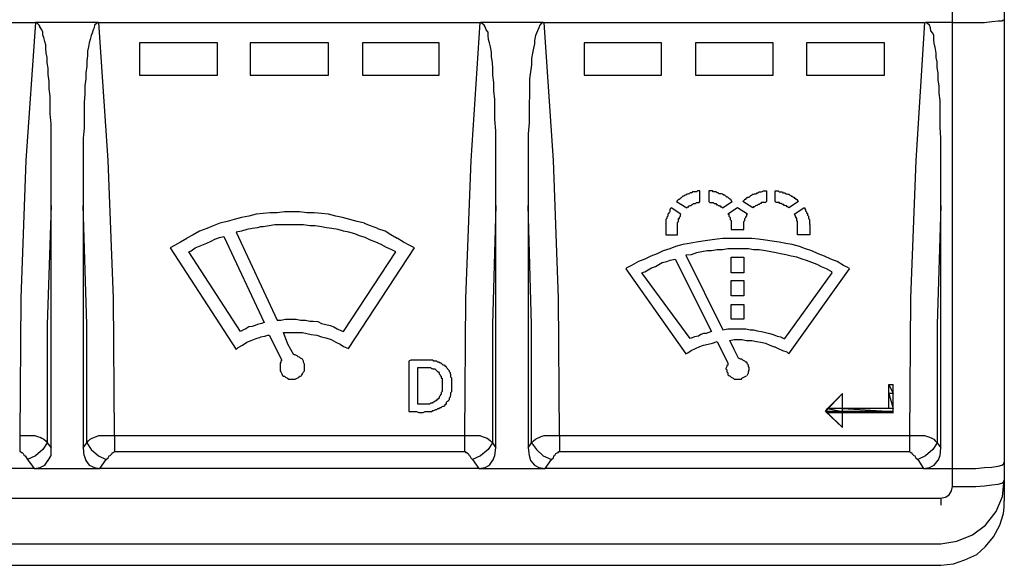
# Model space of a CAD drawing. Extents: x 0 to 283, y 0 to 196.
# Tile 9 of 35: x 72 to 99, y 79 to 94. Entities that reach past the tile are written whole.
import ezdxf

# ---------------------------------------------------------------- set-up
doc = ezdxf.new("R2010")
doc.units = 0
doc.layers.add('LAYER_1', color=7, linetype='CONTINUOUS')

msp = doc.modelspace()

# ---------------------------------------------------------------- linework, layer by layer
at = {"layer": 'LAYER_1', "color": 7}
for points in [[(99.178, 121.555), (99.178, 80.431)], [(97.734, 80.836), (97.734, 120.732)], [(61.482, 93.779), (72.131, 93.779)], [(72.131, 93.779), (71.861, 89.932)], [(73.886, 93.779), (72.131, 93.779)], [(72.185, 93.752), (72.131, 93.779)], [(72.225, 93.712), (72.185, 93.752)], [(73.831, 93.752), (73.778, 93.712)], [(73.886, 93.779), (73.832, 93.752)], [(74.156, 89.933), (73.899, 93.779)], [(73.899, 93.779), (84.548, 93.779)], [(84.534, 93.779), (84.278, 89.932)], [(86.302, 93.779), (84.548, 93.779)], [(84.602, 93.752), (84.548, 93.779)], [(84.656, 93.712), (84.602, 93.752)], [(86.248, 93.752), (86.208, 93.712)], [(86.302, 93.779), (86.248, 93.752)], [(86.302, 93.779), (96.951, 93.779)], [(86.586, 89.933), (86.329, 93.779)], [(96.951, 93.779), (96.708, 89.932)], [(97.032, 93.752), (96.978, 93.779)], [(97.734, 93.779), (96.979, 93.779)], [(97.086, 93.712), (97.032, 93.752)], [(97.734, 93.779), (98.072, 93.779)], [(98.072, 93.779), (98.382, 93.779)], [(98.382, 93.779), (98.625, 93.779)], [(98.625, 93.779), (98.827, 93.806)], [(98.827, 93.806), (99.003, 93.833)], [(99.003, 93.833), (99.111, 93.833)], [(99.111, 93.833), (99.151, 93.86)], [(72.253, 93.658), (72.226, 93.712)], [(72.306, 93.576), (72.252, 93.658)], [(72.333, 93.51), (72.307, 93.576)], [(72.333, 93.428), (72.333, 93.51)], [(73.71, 93.482), (73.683, 93.415)], [(73.737, 93.576), (73.71, 93.482)], [(73.764, 93.63), (73.737, 93.576)], [(73.778, 93.712), (73.764, 93.63)], [(84.683, 93.658), (84.656, 93.712)], [(84.71, 93.576), (84.683, 93.658)], [(84.764, 93.51), (84.71, 93.576)], [(84.764, 93.415), (84.764, 93.509)], [(86.114, 93.482), (86.087, 93.415)], [(86.141, 93.55), (86.114, 93.482)], [(86.181, 93.63), (86.141, 93.55)], [(86.208, 93.712), (86.181, 93.63)], [(97.113, 93.63), (97.086, 93.712)], [(97.127, 93.55), (97.113, 93.63)], [(97.181, 93.482), (97.127, 93.55)], [(97.208, 93.415), (97.181, 93.481)], [(72.361, 93.36), (72.333, 93.428)], [(72.387, 93.253), (72.361, 93.36)], [(72.414, 93.158), (72.388, 93.253)], [(73.629, 93.212), (73.602, 93.104)], [(73.656, 93.306), (73.629, 93.212)], [(73.683, 93.415), (73.656, 93.306)], [(77.206, 93.212), (75.033, 93.212)], [(75.033, 93.212), (75.033, 92.308)], [(77.206, 92.308), (77.206, 93.212)], [(80.31, 93.212), (78.123, 93.212)], [(78.123, 93.212), (78.123, 92.308)], [(80.31, 92.308), (80.31, 93.212)], [(83.401, 93.212), (81.255, 93.212)], [(81.255, 93.212), (81.255, 92.308)], [(83.401, 92.308), (83.401, 93.212)], [(84.777, 93.306), (84.764, 93.415)], [(84.804, 93.212), (84.778, 93.306)], [(84.832, 93.104), (84.804, 93.212)], [(86.087, 93.415), (86.059, 93.28)], [(86.059, 93.28), (86.059, 93.186)], [(89.609, 93.212), (87.45, 93.212)], [(87.45, 93.212), (87.45, 92.308)], [(89.609, 92.308), (89.609, 93.212)], [(92.727, 93.212), (90.554, 93.212)], [(90.554, 93.212), (90.554, 92.308)], [(92.727, 92.308), (92.727, 93.212)], [(95.831, 93.212), (93.658, 93.212)], [(93.658, 93.212), (93.658, 92.308)], [(95.831, 92.308), (95.831, 93.212)], [(97.208, 93.306), (97.208, 93.415)], [(97.221, 93.185), (97.208, 93.306)], [(72.414, 93.063), (72.414, 93.158)], [(72.428, 92.929), (72.414, 93.063)], [(72.455, 92.807), (72.428, 92.929)], [(73.602, 93.104), (73.575, 92.983)], [(73.575, 92.983), (73.575, 92.862)], [(84.858, 92.956), (84.832, 93.104)], [(84.858, 92.835), (84.858, 92.956)], [(86.006, 92.929), (85.979, 92.78)], [(86.032, 93.063), (86.006, 92.929)], [(86.059, 93.185), (86.033, 93.064)], [(97.248, 93.091), (97.222, 93.185)], [(97.275, 92.929), (97.248, 93.091)], [(97.275, 92.807), (97.275, 92.929)], [(72.455, 92.659), (72.455, 92.807)], [(72.482, 92.511), (72.455, 92.658)], [(73.575, 92.861), (73.562, 92.7)], [(73.562, 92.7), (73.562, 92.564)], [(84.885, 92.659), (84.858, 92.834)], [(84.899, 92.511), (84.885, 92.658)], [(85.979, 92.78), (85.979, 92.605)], [(97.302, 92.686), (97.275, 92.807)], [(97.302, 92.537), (97.302, 92.686)], [(72.482, 92.335), (72.482, 92.51)], [(73.562, 92.565), (73.535, 92.375)], [(84.899, 92.308), (84.899, 92.51)], [(85.952, 92.402), (85.925, 92.214)], [(85.979, 92.605), (85.952, 92.402)], [(97.329, 92.362), (97.303, 92.537)], [(72.509, 92.132), (72.482, 92.334)], [(72.509, 91.93), (72.509, 92.132)], [(73.535, 92.214), (73.508, 92.011)], [(73.535, 92.375), (73.535, 92.214)], [(75.033, 92.308), (77.205, 92.308)], [(78.123, 92.308), (80.31, 92.308)], [(81.255, 92.308), (83.401, 92.308)], [(84.926, 92.105), (84.899, 92.308)], [(84.926, 91.875), (84.926, 92.105)], [(85.925, 92.214), (85.925, 91.985)], [(87.45, 92.308), (89.609, 92.308)], [(90.554, 92.308), (92.727, 92.308)], [(93.658, 92.308), (95.831, 92.308)], [(97.329, 92.187), (97.329, 92.362)], [(97.356, 92.01), (97.329, 92.186)], [(72.536, 91.727), (72.509, 91.93)], [(73.508, 92.01), (73.508, 91.781)], [(84.953, 91.633), (84.926, 91.876)], [(85.925, 91.984), (85.925, 91.755)], [(97.356, 91.809), (97.356, 92.01)], [(72.536, 91.485), (72.536, 91.727)], [(73.508, 91.781), (73.481, 91.552)], [(73.481, 91.552), (73.481, 91.336)], [(84.953, 91.363), (84.953, 91.633)], [(85.925, 91.755), (85.911, 91.512)], [(97.383, 91.606), (97.356, 91.808)], [(97.383, 91.39), (97.383, 91.606)], [(72.536, 91.228), (72.536, 91.485)], [(73.481, 91.336), (73.481, 91.107)], [(84.953, 91.08), (84.953, 91.363)], [(85.911, 91.512), (85.911, 91.255)], [(97.383, 91.134), (97.383, 91.39)], [(72.563, 90.958), (72.536, 91.229)], [(73.481, 91.106), (73.481, 90.837)], [(84.98, 90.756), (84.953, 91.08)], [(85.911, 91.255), (85.911, 90.985)], [(97.383, 90.864), (97.383, 91.134)], [(72.563, 90.661), (72.563, 90.958)], [(73.481, 90.837), (73.454, 90.554)], [(84.98, 90.404), (84.98, 90.756)], [(85.911, 90.985), (85.884, 90.675)], [(97.41, 90.554), (97.384, 90.864)], [(72.563, 90.337), (72.563, 90.662)], [(73.454, 90.554), (73.454, 90.229)], [(85.884, 90.674), (85.884, 90.364)], [(97.41, 90.23), (97.41, 90.554)], [(72.563, 89.959), (72.563, 90.338)], [(73.454, 90.23), (73.454, 89.905)], [(84.98, 90.041), (84.98, 90.404)], [(85.884, 90.364), (85.884, 90.013)], [(97.41, 89.879), (97.41, 90.23)], [(71.861, 89.933), (71.713, 86.086)], [(72.563, 89.582), (72.563, 89.96)], [(73.454, 89.905), (73.454, 89.527)], [(74.304, 86.086), (74.155, 89.933)], [(84.278, 89.933), (84.129, 86.086)], [(84.98, 89.635), (84.98, 90.041)], [(85.884, 90.013), (85.884, 89.608)], [(86.734, 86.086), (86.586, 89.933)], [(96.708, 89.933), (96.56, 86.086)], [(84.98, 89.19), (84.98, 89.635)], [(97.41, 89.514), (97.41, 89.879)], [(72.563, 89.163), (72.563, 89.582)], [(73.454, 89.527), (73.454, 89.137)], [(85.884, 89.609), (85.884, 89.163)], [(97.41, 89.109), (97.41, 89.514)], [(72.563, 88.677), (72.563, 89.163)], [(73.454, 89.136), (73.454, 88.677)], [(84.98, 88.677), (84.98, 89.191)], [(85.884, 89.163), (85.884, 88.677)], [(90.608, 89.082), (90.581, 89.055)], [(90.635, 89.082), (90.608, 89.082)], [(90.662, 89.082), (90.635, 89.082)], [(90.675, 89.082), (90.662, 89.082)], [(90.675, 88.786), (90.675, 89.083)], [(90.932, 89.082), (90.932, 88.786)], [(90.959, 89.082), (90.932, 89.082)], [(90.999, 89.082), (90.959, 89.082)], [(91.026, 89.082), (91, 89.082)], [(91.053, 89.055), (91.026, 89.083)], [(92.403, 89.055), (92.457, 89.083)], [(92.457, 89.082), (92.484, 89.082)], [(92.484, 89.082), (92.511, 89.082)], [(92.511, 89.082), (92.538, 89.082)], [(92.538, 89.082), (92.538, 88.786)], [(92.781, 88.786), (92.781, 89.083)], [(92.781, 89.082), (92.808, 89.082)], [(92.808, 89.082), (92.835, 89.082)], [(92.835, 89.082), (92.862, 89.082)], [(92.862, 89.082), (92.888, 89.055)], [(97.41, 88.677), (97.41, 89.109)], [(90.055, 88.812), (90.028, 88.786)], [(90.081, 88.839), (90.055, 88.812)], [(90.108, 88.839), (90.082, 88.839)], [(90.136, 88.88), (90.108, 88.853)], [(90.108, 88.853), (90.108, 88.839)], [(90.149, 88.88), (90.136, 88.88)], [(90.176, 88.907), (90.149, 88.88)], [(90.203, 88.934), (90.176, 88.907)], [(90.176, 88.907), (90.176, 88.907)], [(90.23, 88.934), (90.203, 88.934)], [(90.257, 88.961), (90.23, 88.934)], [(90.284, 88.961), (90.257, 88.961)], [(90.311, 88.988), (90.284, 88.961)], [(90.338, 88.988), (90.311, 88.988)], [(90.365, 89.001), (90.338, 88.988)], [(90.378, 89.001), (90.365, 89.001)], [(90.406, 89.028), (90.378, 89.001)], [(90.433, 89.028), (90.406, 89.028)], [(90.459, 89.028), (90.433, 89.028)], [(90.473, 89.055), (90.459, 89.028)], [(90.527, 89.055), (90.473, 89.055)], [(90.554, 89.055), (90.527, 89.055)], [(90.581, 89.055), (90.554, 89.055)], [(91.08, 89.055), (91.053, 89.055)], [(91.107, 89.055), (91.081, 89.055)], [(91.134, 89.055), (91.107, 89.055)], [(91.161, 89.028), (91.134, 89.055)], [(91.188, 89.028), (91.162, 89.028)], [(91.215, 89.001), (91.189, 89.028)], [(91.229, 89.001), (91.216, 89.001)], [(91.283, 89.001), (91.229, 89.001)], [(91.31, 88.988), (91.283, 89.001)], [(91.323, 88.988), (91.31, 88.988)], [(91.35, 88.961), (91.324, 88.988)], [(91.377, 88.961), (91.35, 88.961)], [(91.405, 88.934), (91.377, 88.961)], [(91.431, 88.907), (91.405, 88.934)], [(91.431, 88.907), (91.431, 88.907)], [(91.458, 88.907), (91.431, 88.907)], [(91.485, 88.88), (91.458, 88.907)], [(91.512, 88.853), (91.485, 88.88)], [(91.526, 88.853), (91.512, 88.853)], [(91.553, 88.839), (91.526, 88.852)], [(91.553, 88.812), (91.553, 88.839)], [(91.58, 88.786), (91.553, 88.812)], [(91.876, 88.786), (91.904, 88.812)], [(91.904, 88.812), (91.93, 88.839)], [(91.931, 88.853), (91.957, 88.853)], [(91.931, 88.839), (91.931, 88.852)], [(91.958, 88.853), (91.984, 88.88)], [(91.985, 88.88), (92.011, 88.907)], [(92.012, 88.907), (92.038, 88.907)], [(92.038, 88.907), (92.052, 88.907)], [(92.052, 88.907), (92.079, 88.934)], [(92.079, 88.934), (92.106, 88.961)], [(92.106, 88.961), (92.133, 88.961)], [(92.133, 88.961), (92.16, 88.988)], [(92.16, 88.988), (92.173, 88.988)], [(92.174, 88.988), (92.2, 89.001)], [(92.201, 89.001), (92.227, 89.001)], [(92.227, 89.001), (92.254, 89.001)], [(92.255, 89.001), (92.281, 89.028)], [(92.281, 89.028), (92.308, 89.028)], [(92.308, 89.028), (92.336, 89.055)], [(92.336, 89.055), (92.362, 89.055)], [(92.363, 89.055), (92.376, 89.055)], [(92.376, 89.055), (92.403, 89.055)], [(92.889, 89.055), (92.929, 89.055)], [(92.929, 89.055), (92.956, 89.055)], [(92.956, 89.055), (92.983, 89.055)], [(92.983, 89.055), (92.996, 89.028)], [(92.997, 89.028), (93.023, 89.028)], [(93.024, 89.028), (93.05, 89.028)], [(93.051, 89.028), (93.077, 89.001)], [(93.078, 89.001), (93.105, 89.001)], [(93.105, 89.001), (93.132, 88.988)], [(93.132, 88.988), (93.158, 88.988)], [(93.159, 88.988), (93.186, 88.961)], [(93.186, 88.961), (93.212, 88.961)], [(93.213, 88.961), (93.226, 88.934)], [(93.226, 88.934), (93.253, 88.934)], [(93.253, 88.934), (93.28, 88.907)], [(93.28, 88.907), (93.307, 88.907)], [(93.307, 88.907), (93.307, 88.88)], [(93.307, 88.88), (93.334, 88.88)], [(93.334, 88.88), (93.361, 88.853)], [(93.361, 88.853), (93.388, 88.839)], [(93.388, 88.839), (93.401, 88.812)], [(93.388, 88.839), (93.388, 88.839)], [(93.402, 88.812), (93.428, 88.786)], [(72.563, 88.677), (72.455, 85.357)], [(72.563, 81.915), (72.563, 88.677)], [(73.562, 85.357), (73.454, 88.677)], [(73.454, 88.677), (73.454, 81.915)], [(84.98, 88.677), (84.885, 85.357)], [(84.98, 81.915), (84.98, 88.677)], [(85.979, 85.357), (85.884, 88.677)], [(85.884, 88.677), (85.884, 81.915)], [(89.852, 88.583), (89.839, 88.556)], [(89.839, 88.556), (89.839, 88.529)], [(89.839, 88.529), (89.839, 88.502)], [(89.879, 88.61), (89.852, 88.583)], [(89.879, 88.61), (89.879, 88.61)], [(90.149, 88.434), (89.879, 88.609)], [(90.027, 88.786), (90.311, 88.61)], [(90.311, 88.61), (90.338, 88.637)], [(90.338, 88.637), (90.365, 88.637)], [(90.365, 88.664), (90.378, 88.664)], [(90.365, 88.637), (90.365, 88.664)], [(90.378, 88.664), (90.406, 88.677)], [(90.406, 88.677), (90.432, 88.677)], [(90.433, 88.677), (90.459, 88.704)], [(90.459, 88.704), (90.473, 88.704)], [(90.459, 88.704), (90.459, 88.704)], [(90.473, 88.704), (90.5, 88.731)], [(90.5, 88.731), (90.527, 88.731)], [(90.527, 88.731), (90.554, 88.731)], [(90.554, 88.731), (90.581, 88.758)], [(90.581, 88.758), (90.608, 88.758)], [(90.608, 88.758), (90.635, 88.758)], [(90.608, 88.758), (90.608, 88.758)], [(90.635, 88.758), (90.661, 88.758)], [(90.662, 88.758), (90.675, 88.786)], [(90.932, 88.786), (90.958, 88.758)], [(90.959, 88.758), (90.986, 88.758)], [(90.986, 88.758), (90.999, 88.758)], [(90.999, 88.758), (91.026, 88.758)], [(91.026, 88.758), (91.053, 88.758)], [(91.053, 88.758), (91.08, 88.731)], [(91.08, 88.731), (91.107, 88.731)], [(91.107, 88.731), (91.134, 88.731)], [(91.134, 88.731), (91.134, 88.704)], [(91.134, 88.704), (91.161, 88.704)], [(91.161, 88.704), (91.188, 88.677)], [(91.188, 88.677), (91.215, 88.677)], [(91.215, 88.677), (91.229, 88.664)], [(91.229, 88.664), (91.256, 88.664)], [(91.256, 88.664), (91.256, 88.637)], [(91.256, 88.637), (91.282, 88.637)], [(91.256, 88.637), (91.256, 88.637)], [(91.283, 88.637), (91.309, 88.61)], [(91.31, 88.61), (91.579, 88.785)], [(91.728, 88.61), (91.458, 88.434)], [(92.012, 88.434), (91.728, 88.609)], [(92.16, 88.61), (91.876, 88.785)], [(92.174, 88.637), (92.16, 88.61)], [(92.201, 88.637), (92.174, 88.637)], [(92.227, 88.664), (92.201, 88.637)], [(92.201, 88.637), (92.201, 88.637)], [(92.255, 88.677), (92.227, 88.664)], [(92.227, 88.664), (92.227, 88.664)], [(92.281, 88.677), (92.255, 88.677)], [(92.308, 88.704), (92.282, 88.677)], [(92.336, 88.704), (92.308, 88.704)], [(92.363, 88.731), (92.336, 88.704)], [(92.363, 88.731), (92.363, 88.731)], [(92.376, 88.731), (92.363, 88.731)], [(92.403, 88.758), (92.376, 88.731)], [(92.43, 88.758), (92.403, 88.758)], [(92.457, 88.758), (92.43, 88.758)], [(92.484, 88.758), (92.457, 88.758)], [(92.511, 88.758), (92.484, 88.758)], [(92.538, 88.786), (92.511, 88.758)], [(92.808, 88.758), (92.781, 88.786)], [(92.835, 88.758), (92.808, 88.758)], [(92.862, 88.758), (92.835, 88.758)], [(92.889, 88.758), (92.862, 88.758)], [(92.902, 88.758), (92.889, 88.758)], [(92.902, 88.731), (92.902, 88.758)], [(92.929, 88.731), (92.903, 88.731)], [(92.956, 88.731), (92.93, 88.731)], [(92.983, 88.704), (92.957, 88.731)], [(92.997, 88.704), (92.983, 88.704)], [(93.024, 88.704), (92.997, 88.704)], [(93.024, 88.677), (93.024, 88.704)], [(93.051, 88.677), (93.024, 88.677)], [(93.078, 88.664), (93.051, 88.677)], [(93.105, 88.664), (93.078, 88.664)], [(93.105, 88.637), (93.105, 88.664)], [(93.132, 88.637), (93.105, 88.637)], [(93.159, 88.61), (93.132, 88.637)], [(93.429, 88.786), (93.158, 88.61)], [(93.307, 88.434), (93.577, 88.609)], [(93.577, 88.61), (93.604, 88.61)], [(93.604, 88.61), (93.604, 88.583)], [(93.604, 88.583), (93.631, 88.556)], [(93.631, 88.556), (93.631, 88.529)], [(93.631, 88.529), (93.658, 88.502)], [(97.41, 88.677), (97.302, 85.357)], [(97.41, 81.915), (97.41, 88.677)], [(77.678, 88.286), (77.476, 88.232)], [(77.88, 88.339), (77.678, 88.286)], [(78.083, 88.38), (77.881, 88.34)], [(78.285, 88.434), (78.083, 88.38)], [(78.488, 88.448), (78.285, 88.435)], [(78.677, 88.475), (78.488, 88.448)], [(78.879, 88.475), (78.677, 88.475)], [(79.082, 88.502), (78.879, 88.475)], [(79.284, 88.502), (79.082, 88.502)], [(79.5, 88.502), (79.284, 88.502)], [(79.703, 88.475), (79.5, 88.502)], [(79.905, 88.475), (79.703, 88.475)], [(80.108, 88.448), (79.905, 88.475)], [(80.31, 88.434), (80.108, 88.448)], [(80.512, 88.38), (80.31, 88.434)], [(80.701, 88.339), (80.512, 88.38)], [(80.904, 88.286), (80.702, 88.339)], [(81.106, 88.232), (80.904, 88.286)], [(89.758, 88.313), (89.731, 88.286)], [(89.731, 88.286), (89.731, 88.259)], [(89.731, 88.259), (89.731, 88.232)], [(89.784, 88.38), (89.758, 88.353)], [(89.758, 88.353), (89.758, 88.34)], [(89.758, 88.339), (89.758, 88.313)], [(89.812, 88.448), (89.784, 88.435)], [(89.784, 88.434), (89.784, 88.407)], [(89.784, 88.407), (89.784, 88.38)], [(89.839, 88.502), (89.812, 88.475)], [(89.812, 88.475), (89.812, 88.448)], [(90.081, 88.313), (90.108, 88.313)], [(90.081, 88.286), (90.081, 88.313)], [(90.081, 88.259), (90.081, 88.286)], [(90.081, 88.232), (90.081, 88.259)], [(90.108, 88.353), (90.136, 88.38)], [(90.108, 88.339), (90.108, 88.353)], [(90.108, 88.313), (90.108, 88.339)], [(90.136, 88.407), (90.149, 88.434)], [(90.136, 88.38), (90.136, 88.407)], [(90.136, 88.38), (90.136, 88.38)], [(90.149, 88.434), (90.149, 88.434)], [(91.458, 88.434), (91.485, 88.434)], [(91.485, 88.434), (91.485, 88.407)], [(91.485, 88.407), (91.485, 88.38)], [(91.485, 88.38), (91.512, 88.353)], [(91.512, 88.353), (91.525, 88.34)], [(91.512, 88.353), (91.512, 88.353)], [(91.526, 88.339), (91.526, 88.313)], [(91.526, 88.313), (91.526, 88.286)], [(91.526, 88.286), (91.552, 88.259)], [(91.526, 88.286), (91.526, 88.286)], [(91.553, 88.259), (91.553, 88.232)], [(91.904, 88.232), (91.93, 88.259)], [(91.931, 88.313), (91.957, 88.339)], [(91.931, 88.286), (91.931, 88.313)], [(91.931, 88.286), (91.931, 88.286)], [(91.931, 88.259), (91.931, 88.286)], [(91.958, 88.353), (91.984, 88.38)], [(91.958, 88.353), (91.958, 88.353)], [(91.958, 88.339), (91.958, 88.353)], [(91.985, 88.434), (92.011, 88.434)], [(91.985, 88.407), (91.985, 88.434)], [(91.985, 88.38), (91.985, 88.407)], [(93.307, 88.434), (93.307, 88.434)], [(93.334, 88.407), (93.308, 88.434)], [(93.334, 88.38), (93.334, 88.407)], [(93.361, 88.38), (93.335, 88.38)], [(93.361, 88.353), (93.361, 88.38)], [(93.361, 88.339), (93.361, 88.353)], [(93.388, 88.313), (93.362, 88.339)], [(93.388, 88.313), (93.388, 88.313)], [(93.388, 88.286), (93.388, 88.313)], [(93.388, 88.259), (93.388, 88.286)], [(93.402, 88.232), (93.388, 88.259)], [(93.658, 88.502), (93.658, 88.475)], [(93.658, 88.475), (93.685, 88.448)], [(93.685, 88.448), (93.685, 88.435)], [(93.685, 88.434), (93.685, 88.407)], [(93.685, 88.407), (93.712, 88.38)], [(93.712, 88.38), (93.712, 88.353)], [(93.712, 88.353), (93.712, 88.34)], [(93.712, 88.339), (93.712, 88.313)], [(93.712, 88.313), (93.739, 88.286)], [(93.739, 88.286), (93.739, 88.259)], [(93.739, 88.259), (93.739, 88.232)], [(76.909, 88.03), (76.706, 87.962)], [(77.084, 88.111), (76.909, 88.03)], [(77.273, 88.178), (77.084, 88.111)], [(77.475, 88.232), (77.273, 88.178)], [(78.029, 88.002), (77.88, 87.962)], [(78.178, 88.03), (78.029, 88.002)], [(78.326, 88.056), (78.178, 88.03)], [(78.407, 88.083), (78.326, 88.056)], [(78.488, 88.083), (78.407, 88.083)], [(78.65, 88.111), (78.488, 88.083)], [(78.812, 88.137), (78.65, 88.111)], [(78.96, 88.137), (78.812, 88.137)], [(79.136, 88.137), (78.96, 88.137)], [(79.284, 88.137), (79.136, 88.137)], [(79.46, 88.137), (79.284, 88.137)], [(79.608, 88.137), (79.46, 88.137)], [(79.784, 88.111), (79.608, 88.137)], [(79.932, 88.111), (79.784, 88.111)], [(80.108, 88.083), (79.933, 88.111)], [(80.256, 88.056), (80.108, 88.083)], [(80.404, 88.03), (80.256, 88.056)], [(80.58, 88.002), (80.405, 88.03)], [(80.728, 87.962), (80.58, 88.002)], [(81.309, 88.178), (81.106, 88.232)], [(81.484, 88.111), (81.309, 88.177)], [(81.687, 88.03), (81.484, 88.111)], [(81.889, 87.962), (81.687, 88.029)], [(89.731, 88.232), (89.731, 88.205)], [(89.731, 88.205), (89.731, 88.178)], [(89.731, 88.178), (89.731, 88.151)], [(89.731, 88.151), (89.731, 88.138)], [(89.731, 88.137), (89.731, 88.111)], [(89.731, 88.111), (89.731, 88.083)], [(89.731, 88.083), (89.731, 87.854)], [(90.055, 88.205), (90.081, 88.232)], [(90.055, 88.205), (90.055, 88.205)], [(90.055, 88.178), (90.055, 88.205)], [(90.055, 88.151), (90.055, 88.178)], [(90.055, 88.137), (90.055, 88.151)], [(90.055, 88.111), (90.055, 88.137)], [(90.055, 88.083), (90.055, 88.111)], [(90.055, 87.854), (90.055, 88.083)], [(91.553, 88.232), (91.553, 88.205)], [(91.553, 88.205), (91.553, 88.178)], [(91.553, 88.178), (91.553, 88.151)], [(91.553, 88.178), (91.553, 88.178)], [(91.553, 88.151), (91.553, 88.138)], [(91.553, 88.137), (91.553, 88.111)], [(91.553, 88.111), (91.553, 88.083)], [(91.553, 88.083), (91.553, 88.002)], [(91.553, 88.002), (91.904, 88.002)], [(91.904, 88.205), (91.904, 88.232)], [(91.904, 88.178), (91.904, 88.205)], [(91.904, 88.178), (91.904, 88.178)], [(91.904, 88.151), (91.904, 88.178)], [(91.904, 88.137), (91.904, 88.151)], [(91.904, 88.111), (91.904, 88.137)], [(91.904, 88.083), (91.904, 88.111)], [(91.904, 88.002), (91.904, 88.083)], [(93.402, 88.205), (93.402, 88.232)], [(93.402, 88.205), (93.402, 88.205)], [(93.402, 88.178), (93.402, 88.205)], [(93.402, 88.151), (93.402, 88.178)], [(93.402, 88.137), (93.402, 88.151)], [(93.402, 88.111), (93.402, 88.137)], [(93.402, 88.083), (93.402, 88.111)], [(93.402, 87.854), (93.402, 88.083)], [(93.739, 88.232), (93.739, 88.205)], [(93.739, 88.205), (93.739, 88.178)], [(93.739, 88.178), (93.739, 88.151)], [(93.739, 88.151), (93.753, 88.138)], [(93.752, 88.137), (93.752, 88.111)], [(93.752, 88.111), (93.752, 88.083)], [(93.752, 88.083), (93.752, 87.854)], [(76.355, 87.759), (76.18, 87.652)], [(76.531, 87.854), (76.356, 87.76)], [(76.706, 87.962), (76.531, 87.854)], [(77.03, 87.678), (77.138, 87.732)], [(77.138, 87.732), (77.26, 87.787)], [(77.26, 87.787), (77.381, 87.813)], [(77.381, 87.813), (78.515, 85.412)], [(77.88, 87.962), (77.732, 87.935)], [(77.732, 87.935), (78.879, 85.478)], [(77.732, 87.935), (77.732, 87.935)], [(80.877, 87.935), (80.728, 87.962)], [(81.039, 87.882), (80.877, 87.935)], [(81.174, 87.827), (81.039, 87.882)], [(81.335, 87.787), (81.174, 87.827)], [(81.484, 87.705), (81.336, 87.787)], [(81.633, 87.652), (81.484, 87.706)], [(82.051, 87.854), (81.889, 87.962)], [(82.227, 87.759), (82.051, 87.854)], [(82.402, 87.652), (82.227, 87.76)], [(89.731, 87.854), (90.055, 87.854)], [(90.959, 87.705), (90.756, 87.678)], [(91.161, 87.732), (90.959, 87.705)], [(91.323, 87.759), (91.162, 87.732)], [(91.526, 87.759), (91.323, 87.759)], [(91.728, 87.759), (91.526, 87.759)], [(91.931, 87.759), (91.728, 87.759)], [(92.133, 87.759), (91.931, 87.759)], [(92.308, 87.732), (92.133, 87.759)], [(92.511, 87.705), (92.309, 87.732)], [(92.7, 87.678), (92.511, 87.706)], [(93.752, 87.854), (93.402, 87.854)], [(76.005, 87.557), (75.883, 87.49)], [(75.883, 87.49), (77.732, 84.655)], [(76.18, 87.652), (76.005, 87.558)], [(76.477, 87.408), (76.585, 87.49)], [(76.585, 87.49), (76.68, 87.53)], [(76.679, 87.53), (76.814, 87.584)], [(76.814, 87.584), (76.909, 87.625)], [(76.909, 87.625), (77.03, 87.678)], [(80.863, 84.682), (82.712, 87.49)], [(81.781, 87.584), (81.633, 87.651)], [(81.93, 87.503), (81.781, 87.584)], [(82.078, 87.436), (81.929, 87.503)], [(82.186, 87.381), (82.078, 87.436)], [(82.577, 87.557), (82.402, 87.651)], [(82.712, 87.49), (82.577, 87.557)], [(89.839, 87.463), (89.649, 87.408)], [(90.001, 87.53), (89.839, 87.463)], [(90.203, 87.584), (90.001, 87.53)], [(90.378, 87.611), (90.203, 87.584)], [(90.581, 87.652), (90.379, 87.612)], [(90.756, 87.678), (90.581, 87.652)], [(91.161, 87.436), (90.999, 87.408)], [(91.31, 87.436), (91.161, 87.436)], [(91.458, 87.463), (91.31, 87.436)], [(91.633, 87.463), (91.458, 87.463)], [(91.728, 87.463), (91.633, 87.463)], [(91.876, 87.463), (91.728, 87.463)], [(92.038, 87.463), (91.877, 87.463)], [(92.174, 87.436), (92.038, 87.463)], [(92.336, 87.436), (92.174, 87.436)], [(92.511, 87.408), (92.336, 87.436)], [(92.889, 87.652), (92.7, 87.678)], [(93.078, 87.611), (92.889, 87.651)], [(93.253, 87.584), (93.078, 87.611)], [(93.456, 87.53), (93.253, 87.584)], [(93.631, 87.463), (93.456, 87.53)], [(93.807, 87.408), (93.631, 87.463)], [(76.41, 87.381), (76.477, 87.408)], [(77.853, 85.155), (76.41, 87.382)], [(80.728, 85.155), (82.186, 87.382)], [(89.137, 87.179), (88.962, 87.112)], [(89.312, 87.26), (89.137, 87.179)], [(89.488, 87.328), (89.312, 87.26)], [(89.65, 87.408), (89.488, 87.328)], [(89.852, 87.152), (89.987, 87.179)], [(89.987, 87.179), (90.999, 85.155)], [(90.433, 87.301), (90.284, 87.288)], [(90.284, 87.287), (91.323, 85.209)], [(90.284, 87.287), (90.284, 87.287)], [(90.581, 87.355), (90.432, 87.301)], [(90.729, 87.381), (90.581, 87.355)], [(90.877, 87.408), (90.73, 87.381)], [(90.932, 87.408), (90.878, 87.408)], [(90.999, 87.408), (90.932, 87.408)], [(91.553, 86.801), (91.553, 87.234)], [(91.553, 87.233), (91.904, 87.233)], [(91.904, 87.233), (91.904, 87.004)], [(92.659, 87.381), (92.511, 87.408)], [(92.808, 87.355), (92.659, 87.381)], [(92.929, 87.328), (92.808, 87.355)], [(93.078, 87.301), (92.929, 87.328)], [(93.226, 87.26), (93.078, 87.301)], [(93.388, 87.233), (93.226, 87.26)], [(93.537, 87.179), (93.388, 87.233)], [(93.658, 87.139), (93.537, 87.179)], [(93.982, 87.328), (93.807, 87.408)], [(94.157, 87.26), (93.982, 87.327)], [(94.333, 87.179), (94.158, 87.26)], [(94.508, 87.112), (94.333, 87.179)], [(88.638, 86.936), (88.61, 86.909)], [(88.61, 86.909), (90.284, 84.534)], [(88.772, 87.003), (88.638, 86.936)], [(88.961, 87.112), (88.772, 87.003)], [(89.137, 86.828), (89.231, 86.883)], [(89.231, 86.883), (89.326, 86.936)], [(89.326, 86.936), (89.434, 86.976)], [(89.434, 86.977), (89.528, 87.031)], [(89.528, 87.031), (89.623, 87.085)], [(89.623, 87.085), (89.758, 87.112)], [(89.758, 87.112), (89.852, 87.152)], [(91.904, 87.003), (91.904, 86.801)], [(93.159, 84.534), (94.859, 86.909)], [(93.807, 87.085), (93.658, 87.139)], [(93.955, 87.031), (93.807, 87.085)], [(94.076, 86.963), (93.955, 87.03)], [(94.211, 86.909), (94.076, 86.963)], [(94.36, 86.828), (94.212, 86.909)], [(94.684, 87.003), (94.508, 87.112)], [(94.832, 86.936), (94.684, 87.003)], [(94.859, 86.909), (94.833, 86.936)], [(89.056, 86.801), (89.136, 86.828)], [(90.406, 84.965), (89.056, 86.801)], [(91.904, 86.801), (91.553, 86.801)], [(93.051, 84.965), (94.373, 86.801)], [(94.373, 86.801), (94.36, 86.828)], [(91.553, 86.586), (91.904, 86.586)], [(91.553, 86.153), (91.553, 86.586)], [(91.904, 86.586), (91.904, 86.356)], [(91.904, 86.356), (91.904, 86.153)], [(71.713, 86.086), (71.685, 82.254)], [(74.331, 82.254), (74.304, 86.086)], [(84.129, 86.086), (84.103, 82.254)], [(86.761, 82.254), (86.734, 86.086)], [(91.904, 86.153), (91.553, 86.153)], [(96.56, 86.086), (96.533, 82.254)], [(91.553, 85.91), (91.904, 85.91)], [(91.553, 85.506), (91.553, 85.91)], [(91.904, 85.91), (91.904, 85.708)], [(78.974, 85.478), (79.109, 85.506)], [(79.109, 85.506), (79.176, 85.506)], [(79.177, 85.506), (79.284, 85.506)], [(79.284, 85.506), (79.405, 85.506)], [(79.406, 85.506), (79.527, 85.478)], [(91.904, 85.506), (91.553, 85.506)], [(91.904, 85.708), (91.904, 85.506)], [(72.455, 85.357), (72.455, 82.05)], [(73.562, 82.05), (73.562, 85.357)], [(78.002, 85.235), (77.935, 85.209)], [(78.083, 85.29), (78.002, 85.235)], [(78.178, 85.303), (78.083, 85.29)], [(78.259, 85.33), (78.178, 85.303)], [(78.326, 85.357), (78.259, 85.33)], [(78.434, 85.384), (78.326, 85.357)], [(78.515, 85.411), (78.434, 85.384)], [(78.879, 85.478), (78.974, 85.478)], [(79.527, 85.478), (79.662, 85.478)], [(79.662, 85.478), (79.783, 85.451)], [(79.784, 85.451), (79.878, 85.451)], [(79.878, 85.451), (80.013, 85.438)], [(80.013, 85.438), (80.108, 85.384)], [(80.108, 85.384), (80.229, 85.357)], [(80.229, 85.357), (80.35, 85.33)], [(80.351, 85.33), (80.458, 85.29)], [(80.459, 85.29), (80.553, 85.235)], [(80.553, 85.235), (80.674, 85.182)], [(84.885, 85.357), (84.885, 82.05)], [(85.979, 82.05), (85.979, 85.357)], [(91.323, 85.209), (91.458, 85.235)], [(91.458, 85.235), (91.512, 85.235)], [(91.512, 85.235), (91.607, 85.235)], [(91.607, 85.235), (91.728, 85.235)], [(91.728, 85.235), (91.836, 85.235)], [(91.836, 85.235), (91.957, 85.235)], [(91.958, 85.235), (92.079, 85.209)], [(97.302, 85.357), (97.302, 82.05)], [(77.934, 85.209), (77.854, 85.155)], [(78.15, 84.911), (78.286, 84.965)], [(78.285, 84.965), (78.407, 85.005)], [(78.407, 85.006), (78.528, 85.033)], [(78.528, 85.033), (78.61, 85.06)], [(78.61, 85.06), (78.649, 85.06)], [(78.65, 85.06), (79.001, 84.359)], [(79.055, 85.128), (79.177, 85.128)], [(79.055, 85.128), (79.055, 85.128)], [(79.177, 84.804), (79.055, 85.128)], [(79.177, 85.128), (79.284, 85.128)], [(79.284, 85.128), (79.433, 85.128)], [(79.433, 85.128), (79.581, 85.128)], [(79.581, 85.128), (79.703, 85.1)], [(79.703, 85.1), (79.824, 85.074)], [(79.824, 85.074), (79.986, 85.06)], [(79.986, 85.06), (80.108, 85.006)], [(80.108, 85.006), (80.229, 84.98)], [(80.229, 84.98), (80.378, 84.939)], [(80.674, 85.182), (80.728, 85.155)], [(90.459, 84.98), (90.406, 84.966)], [(90.527, 85.006), (90.459, 84.98)], [(90.635, 85.033), (90.527, 85.006)], [(90.702, 85.074), (90.635, 85.033)], [(90.783, 85.1), (90.703, 85.074)], [(90.851, 85.1), (90.784, 85.1)], [(90.932, 85.128), (90.851, 85.1)], [(90.999, 85.155), (90.932, 85.128)], [(92.079, 85.209), (92.174, 85.209)], [(92.174, 85.209), (92.281, 85.182)], [(92.281, 85.182), (92.403, 85.155)], [(92.403, 85.155), (92.511, 85.128)], [(92.511, 85.128), (92.632, 85.1)], [(92.632, 85.1), (92.726, 85.074)], [(92.727, 85.074), (92.835, 85.033)], [(92.835, 85.033), (92.929, 85.006)], [(92.929, 85.006), (93.024, 84.966)], [(93.024, 84.965), (93.05, 84.965)], [(77.732, 84.655), (77.786, 84.709)], [(77.786, 84.709), (77.908, 84.776)], [(77.908, 84.776), (78.029, 84.858)], [(78.029, 84.858), (78.15, 84.911)], [(79.338, 84.507), (79.176, 84.804)], [(80.378, 84.939), (80.512, 84.858)], [(80.512, 84.858), (80.633, 84.803)], [(80.634, 84.804), (80.728, 84.737)], [(80.728, 84.737), (80.863, 84.682)], [(90.433, 84.629), (90.554, 84.682)], [(90.554, 84.682), (90.675, 84.737)], [(90.675, 84.737), (90.783, 84.777)], [(90.783, 84.776), (90.905, 84.804)], [(90.905, 84.804), (91.026, 84.831)], [(91.026, 84.831), (91.161, 84.885)], [(91.161, 84.885), (91.458, 84.277)], [(91.512, 84.911), (91.633, 84.939)], [(91.633, 84.655), (91.512, 84.911)], [(91.633, 84.939), (91.728, 84.939)], [(91.728, 84.939), (91.85, 84.939)], [(91.85, 84.939), (91.984, 84.911)], [(91.985, 84.911), (92.133, 84.911)], [(92.133, 84.911), (92.255, 84.885)], [(92.255, 84.885), (92.376, 84.858)], [(92.376, 84.858), (92.511, 84.831)], [(92.511, 84.831), (92.632, 84.776)], [(92.632, 84.776), (92.754, 84.736)], [(92.754, 84.737), (92.861, 84.682)], [(92.862, 84.682), (92.983, 84.629)], [(79.379, 84.507), (79.339, 84.507)], [(79.433, 84.48), (79.379, 84.507)], [(79.46, 84.453), (79.433, 84.48)], [(79.5, 84.44), (79.46, 84.453)], [(79.527, 84.413), (79.5, 84.44)], [(79.581, 84.385), (79.528, 84.413)], [(90.284, 84.534), (90.338, 84.561)], [(90.338, 84.561), (90.433, 84.629)], [(91.755, 84.413), (91.633, 84.656)], [(91.809, 84.385), (91.756, 84.413)], [(92.983, 84.629), (93.105, 84.588)], [(93.105, 84.588), (93.158, 84.534)], [(78.96, 84.277), (78.96, 84.224)], [(78.96, 84.223), (78.96, 84.184)], [(78.96, 84.183), (78.96, 84.156)], [(78.96, 84.156), (78.96, 84.116)], [(78.974, 84.304), (78.961, 84.277)], [(79.001, 84.359), (78.974, 84.331)], [(78.974, 84.331), (78.974, 84.304)], [(79.608, 84.331), (79.581, 84.385)], [(79.608, 84.304), (79.608, 84.331)], [(79.635, 84.251), (79.608, 84.304)], [(79.635, 84.21), (79.635, 84.25)], [(79.635, 84.156), (79.635, 84.21)], [(79.635, 84.116), (79.635, 84.156)], [(82.604, 84.359), (82.55, 84.331)], [(82.55, 84.331), (82.55, 82.928)], [(82.659, 84.359), (82.605, 84.359)], [(82.712, 84.359), (82.659, 84.359)], [(82.78, 84.359), (82.712, 84.359)], [(82.834, 84.359), (82.78, 84.359)], [(82.807, 83.13), (82.807, 84.156)], [(82.807, 84.156), (82.834, 84.156)], [(82.874, 84.359), (82.834, 84.359)], [(82.834, 84.156), (82.861, 84.156)], [(82.861, 84.156), (82.874, 84.156)], [(82.955, 84.359), (82.874, 84.359)], [(82.874, 84.156), (82.901, 84.156)], [(82.901, 84.156), (82.955, 84.156)], [(82.901, 84.156), (82.901, 84.156)], [(83.009, 84.359), (82.955, 84.359)], [(82.955, 84.156), (82.982, 84.156)], [(82.982, 84.156), (83.036, 84.156)], [(82.982, 84.156), (82.982, 84.156)], [(83.063, 84.359), (83.009, 84.359)], [(83.036, 84.156), (83.063, 84.156)], [(83.104, 84.359), (83.063, 84.359)], [(83.063, 84.156), (83.077, 84.156)], [(83.077, 84.156), (83.104, 84.156)], [(83.131, 84.359), (83.104, 84.359)], [(83.104, 84.156), (83.13, 84.156)], [(83.185, 84.359), (83.131, 84.359)], [(83.131, 84.156), (83.158, 84.156)], [(83.158, 84.156), (83.185, 84.129)], [(83.225, 84.359), (83.185, 84.359)], [(83.185, 84.129), (83.198, 84.129)], [(83.198, 84.129), (83.225, 84.115)], [(83.198, 84.129), (83.198, 84.129)], [(83.252, 84.331), (83.226, 84.359)], [(83.306, 84.331), (83.252, 84.331)], [(83.333, 84.331), (83.306, 84.331)], [(83.36, 84.304), (83.333, 84.331)], [(83.387, 84.304), (83.36, 84.304)], [(83.428, 84.277), (83.388, 84.304)], [(83.455, 84.277), (83.428, 84.277)], [(83.482, 84.251), (83.455, 84.277)], [(83.482, 84.251), (83.482, 84.251)], [(83.509, 84.223), (83.482, 84.251)], [(83.535, 84.223), (83.509, 84.223)], [(83.563, 84.21), (83.535, 84.223)], [(83.563, 84.183), (83.563, 84.21)], [(83.59, 84.183), (83.563, 84.183)], [(83.603, 84.156), (83.59, 84.183)], [(83.63, 84.129), (83.603, 84.156)], [(83.63, 84.116), (83.63, 84.129)], [(91.431, 84.183), (91.405, 84.129)], [(91.405, 84.129), (91.405, 84.115)], [(91.458, 84.223), (91.431, 84.21)], [(91.431, 84.21), (91.431, 84.183)], [(91.458, 84.277), (91.458, 84.251)], [(91.458, 84.251), (91.458, 84.224)], [(91.85, 84.385), (91.809, 84.385)], [(91.876, 84.359), (91.85, 84.385)], [(91.931, 84.331), (91.877, 84.359)], [(91.958, 84.304), (91.931, 84.331)], [(91.985, 84.304), (91.958, 84.304)], [(92.012, 84.251), (91.985, 84.304)], [(92.038, 84.223), (92.012, 84.251)], [(92.038, 84.183), (92.038, 84.223)], [(92.052, 84.156), (92.039, 84.183)], [(92.052, 84.116), (92.052, 84.156)], [(78.96, 84.116), (78.96, 84.062)], [(78.96, 84.062), (78.974, 84.034)], [(78.974, 84.034), (79.001, 83.98)], [(79.001, 83.98), (79.027, 83.927)], [(79.028, 83.927), (79.054, 83.913)], [(79.055, 83.913), (79.081, 83.913)], [(79.082, 83.913), (79.109, 83.886)], [(79.109, 83.886), (79.162, 83.859)], [(79.163, 83.859), (79.203, 83.832)], [(79.379, 83.832), (79.432, 83.859)], [(79.433, 83.859), (79.487, 83.886)], [(79.487, 83.886), (79.5, 83.913)], [(79.5, 83.913), (79.527, 83.913)], [(79.527, 83.913), (79.554, 83.926)], [(79.554, 83.927), (79.581, 83.98)], [(79.581, 83.98), (79.608, 84.034)], [(79.608, 84.034), (79.635, 84.062)], [(79.635, 84.062), (79.635, 84.116)], [(83.225, 84.116), (83.252, 84.116)], [(83.252, 84.116), (83.279, 84.116)], [(83.279, 84.116), (83.306, 84.089)], [(83.306, 84.089), (83.333, 84.062)], [(83.306, 84.089), (83.306, 84.089)], [(83.333, 84.062), (83.36, 84.034)], [(83.333, 84.062), (83.333, 84.062)], [(83.36, 84.034), (83.387, 84.034)], [(83.387, 84.034), (83.387, 84.007)], [(83.387, 84.007), (83.401, 84.007)], [(83.401, 84.007), (83.401, 83.98)], [(83.401, 83.98), (83.427, 83.954)], [(83.428, 83.954), (83.428, 83.927)], [(83.428, 83.954), (83.428, 83.954)], [(83.428, 83.927), (83.454, 83.913)], [(83.455, 83.913), (83.455, 83.886)], [(83.455, 83.886), (83.455, 83.859)], [(83.455, 83.859), (83.482, 83.859)], [(83.482, 83.859), (83.482, 83.832)], [(83.657, 84.089), (83.63, 84.116)], [(83.684, 84.062), (83.657, 84.089)], [(83.684, 84.034), (83.684, 84.062)], [(83.711, 84.007), (83.684, 84.034)], [(83.711, 83.98), (83.711, 84.007)], [(83.725, 83.954), (83.711, 83.98)], [(83.725, 83.927), (83.725, 83.954)], [(83.725, 83.886), (83.725, 83.926)], [(83.752, 83.859), (83.725, 83.886)], [(83.752, 83.832), (83.752, 83.859)], [(91.405, 84.116), (91.431, 84.089)], [(91.431, 84.089), (91.431, 84.034)], [(91.431, 84.034), (91.458, 84.007)], [(91.458, 84.007), (91.458, 83.954)], [(91.458, 83.954), (91.485, 83.927)], [(91.485, 83.927), (91.525, 83.913)], [(91.526, 83.913), (91.552, 83.886)], [(91.553, 83.886), (91.607, 83.859)], [(91.553, 83.886), (91.553, 83.886)], [(91.607, 83.859), (91.633, 83.832)], [(91.836, 83.832), (91.849, 83.859)], [(91.85, 83.859), (91.904, 83.886)], [(91.904, 83.886), (91.958, 83.913)], [(91.904, 83.886), (91.904, 83.886)], [(91.958, 83.913), (91.984, 83.926)], [(91.985, 83.927), (92.011, 83.954)], [(92.012, 83.954), (92.038, 84.007)], [(92.038, 84.034), (92.052, 84.089)], [(92.038, 84.007), (92.038, 84.034)], [(92.052, 84.089), (92.052, 84.116)], [(79.203, 83.832), (79.257, 83.832)], [(79.257, 83.832), (79.311, 83.832)], [(79.311, 83.832), (79.338, 83.832)], [(79.338, 83.832), (79.378, 83.832)], [(83.482, 83.832), (83.482, 83.805)], [(83.482, 83.805), (83.482, 83.778)], [(83.482, 83.778), (83.482, 83.751)], [(83.482, 83.751), (83.482, 83.737)], [(83.482, 83.738), (83.482, 83.71)], [(83.482, 83.71), (83.482, 83.684)], [(83.482, 83.684), (83.482, 83.63)], [(83.482, 83.63), (83.482, 83.603)], [(83.482, 83.603), (83.482, 83.589)], [(83.482, 83.589), (83.482, 83.562)], [(83.752, 83.778), (83.752, 83.833)], [(83.752, 83.751), (83.752, 83.778)], [(83.752, 83.71), (83.752, 83.75)], [(83.752, 83.684), (83.752, 83.71)], [(83.752, 83.63), (83.752, 83.684)], [(83.752, 83.603), (83.752, 83.63)], [(83.752, 83.562), (83.752, 83.602)], [(91.633, 83.832), (91.687, 83.832)], [(91.688, 83.832), (91.728, 83.832)], [(91.728, 83.832), (91.782, 83.832)], [(91.782, 83.832), (91.836, 83.832)], [(95.953, 83.008), (95.953, 83.684)], [(95.953, 83.684), (96.074, 83.427)], [(95.953, 83.684), (96.074, 83.684)], [(96.074, 82.888), (96.074, 83.684)], [(83.387, 83.305), (83.387, 83.279)], [(83.401, 83.305), (83.387, 83.305)], [(83.428, 83.36), (83.401, 83.332)], [(83.401, 83.332), (83.401, 83.305)], [(83.455, 83.4), (83.428, 83.387)], [(83.428, 83.387), (83.428, 83.36)], [(83.428, 83.387), (83.428, 83.387)], [(83.482, 83.481), (83.455, 83.454)], [(83.455, 83.454), (83.455, 83.427)], [(83.455, 83.427), (83.455, 83.4)], [(83.482, 83.562), (83.482, 83.535)], [(83.482, 83.535), (83.482, 83.508)], [(83.482, 83.508), (83.482, 83.481)], [(83.684, 83.305), (83.711, 83.332)], [(83.684, 83.265), (83.684, 83.305)], [(83.711, 83.36), (83.724, 83.387)], [(83.711, 83.332), (83.711, 83.36)], [(83.725, 83.454), (83.751, 83.481)], [(83.725, 83.427), (83.725, 83.454)], [(83.725, 83.427), (83.725, 83.427)], [(83.725, 83.387), (83.725, 83.427)], [(83.752, 83.535), (83.752, 83.562)], [(83.752, 83.481), (83.752, 83.535)], [(94.238, 83.008), (94.656, 83.427), (94.185, 82.928), (94.238, 83.008)], [(94.657, 82.483), (94.657, 83.427)], [(95.953, 83.427), (96.074, 83.008)], [(96.074, 83.427), (95.953, 83.427)], [(82.834, 83.13), (82.807, 83.13)], [(82.834, 83.13), (82.834, 83.13)], [(82.861, 83.13), (82.834, 83.13)], [(82.901, 83.13), (82.861, 83.13)], [(82.955, 83.13), (82.902, 83.13)], [(82.955, 83.13), (82.955, 83.13)], [(82.982, 83.13), (82.955, 83.13)], [(83.009, 83.13), (82.983, 83.13)], [(83.036, 83.13), (83.01, 83.13)], [(83.063, 83.13), (83.037, 83.13)], [(83.077, 83.13), (83.064, 83.13)], [(83.104, 83.13), (83.077, 83.13)], [(83.131, 83.13), (83.104, 83.13)], [(83.158, 83.158), (83.131, 83.13)], [(83.185, 83.158), (83.158, 83.158)], [(83.198, 83.158), (83.185, 83.158)], [(83.225, 83.184), (83.198, 83.158)], [(83.225, 83.184), (83.225, 83.184)], [(83.252, 83.184), (83.226, 83.184)], [(83.279, 83.211), (83.253, 83.184)], [(83.306, 83.211), (83.279, 83.211)], [(83.306, 83.238), (83.306, 83.211)], [(83.333, 83.238), (83.306, 83.238)], [(83.333, 83.265), (83.333, 83.238)], [(83.36, 83.265), (83.333, 83.265)], [(83.36, 83.279), (83.36, 83.265)], [(83.387, 83.279), (83.36, 83.279)], [(83.387, 83.008), (83.427, 83.036)], [(83.428, 83.036), (83.454, 83.036)], [(83.455, 83.036), (83.482, 83.063)], [(83.482, 83.063), (83.508, 83.076)], [(83.509, 83.076), (83.535, 83.076)], [(83.535, 83.076), (83.563, 83.103)], [(83.563, 83.13), (83.589, 83.13)], [(83.563, 83.103), (83.563, 83.13)], [(83.59, 83.13), (83.603, 83.158)], [(83.603, 83.184), (83.63, 83.211)], [(83.603, 83.158), (83.603, 83.184)], [(83.63, 83.211), (83.657, 83.238)], [(83.657, 83.238), (83.684, 83.265)], [(82.55, 82.928), (82.577, 82.928)], [(82.577, 82.928), (82.631, 82.928)], [(82.631, 82.928), (82.685, 82.928)], [(82.685, 82.928), (82.766, 82.928)], [(82.766, 82.928), (82.834, 82.901)], [(82.834, 82.901), (82.901, 82.901)], [(82.901, 82.901), (82.955, 82.901)], [(82.901, 82.901), (82.901, 82.901)], [(82.955, 82.901), (83.009, 82.928)], [(83.009, 82.928), (83.063, 82.928)], [(83.063, 82.928), (83.104, 82.928)], [(83.104, 82.928), (83.13, 82.928)], [(83.131, 82.928), (83.185, 82.928)], [(83.185, 82.928), (83.225, 82.955)], [(83.225, 82.955), (83.252, 82.955)], [(83.252, 82.955), (83.306, 82.982)], [(83.306, 82.982), (83.333, 82.982)], [(83.333, 82.982), (83.36, 83.008)], [(83.36, 83.008), (83.387, 83.008)], [(94.657, 82.483), (94.185, 82.928)], [(94.185, 82.928), (94.657, 82.888)], [(96.074, 82.928), (94.185, 82.928)], [(94.238, 82.888), (94.185, 82.927)], [(94.238, 83.008), (94.656, 82.928)], [(96.074, 83.008), (94.238, 83.008)], [(94.238, 82.888), (94.656, 82.483)], [(96.074, 82.888), (94.238, 82.888)], [(94.657, 83.008), (96.074, 82.928)], [(94.657, 82.928), (96.074, 82.888)], [(71.685, 82.254), (71.807, 82.254)], [(71.685, 82.254), (71.685, 81.808)], [(71.807, 82.254), (71.901, 82.254)], [(71.901, 82.254), (72.037, 82.254)], [(72.036, 82.254), (72.104, 82.254)], [(72.104, 82.254), (72.185, 82.226)], [(72.185, 82.226), (72.252, 82.213)], [(72.253, 82.213), (72.306, 82.185)], [(73.71, 82.185), (73.778, 82.213)], [(73.778, 82.213), (73.831, 82.226)], [(73.831, 82.226), (73.899, 82.254)], [(73.899, 82.254), (74.007, 82.254)], [(74.007, 82.254), (74.101, 82.254)], [(74.101, 82.254), (74.236, 82.254)], [(74.236, 82.254), (74.331, 82.254)], [(74.331, 82.254), (84.102, 82.254)], [(74.331, 82.254), (74.331, 82.078)], [(84.102, 82.254), (84.21, 82.254)], [(84.102, 82.254), (84.102, 81.808)], [(84.211, 82.254), (84.332, 82.254)], [(84.332, 82.254), (84.453, 82.254)], [(84.453, 82.254), (84.534, 82.254)], [(84.534, 82.254), (84.602, 82.226)], [(84.602, 82.226), (84.656, 82.213)], [(84.656, 82.213), (84.737, 82.185)], [(86.141, 82.185), (86.208, 82.213)], [(86.208, 82.213), (86.248, 82.226)], [(86.248, 82.226), (86.329, 82.254)], [(86.329, 82.254), (86.41, 82.254)], [(86.41, 82.254), (86.532, 82.254)], [(86.532, 82.254), (86.626, 82.254)], [(86.626, 82.254), (86.762, 82.254)], [(86.761, 82.254), (96.532, 82.254)], [(86.761, 82.254), (86.761, 82.078)], [(96.533, 82.254), (96.627, 82.254)], [(96.533, 82.254), (96.533, 81.808)], [(96.628, 82.254), (96.762, 82.254)], [(96.762, 82.254), (96.857, 82.254)], [(96.857, 82.254), (96.951, 82.254)], [(96.951, 82.254), (97.032, 82.226)], [(97.032, 82.226), (97.086, 82.213)], [(97.086, 82.213), (97.154, 82.185)], [(72.306, 82.185), (72.36, 82.159)], [(72.455, 82.05), (72.334, 81.862)], [(72.361, 82.159), (72.414, 82.104)], [(72.414, 82.104), (72.455, 82.05)], [(72.455, 82.05), (72.563, 81.915)], [(73.454, 81.915), (73.562, 82.05)], [(73.562, 82.05), (73.602, 82.104)], [(73.562, 82.05), (73.683, 81.862)], [(73.602, 82.104), (73.656, 82.159)], [(73.656, 82.159), (73.71, 82.185)], [(74.331, 82.078), (74.331, 81.808)], [(84.737, 82.185), (84.777, 82.159)], [(84.885, 82.05), (84.764, 81.862)], [(84.777, 82.159), (84.831, 82.104)], [(84.832, 82.104), (84.885, 82.05)], [(84.885, 82.05), (84.98, 81.915)], [(85.884, 81.915), (85.979, 82.05)], [(85.979, 82.05), (86.032, 82.104)], [(85.979, 82.05), (86.114, 81.862)], [(86.032, 82.104), (86.086, 82.159)], [(86.087, 82.159), (86.141, 82.185)], [(86.761, 82.078), (86.761, 81.808)], [(97.154, 82.185), (97.207, 82.159)], [(97.302, 82.05), (97.181, 81.862)], [(97.208, 82.159), (97.248, 82.104)], [(97.248, 82.104), (97.302, 82.05)], [(97.302, 82.05), (97.41, 81.915)], [(71.685, 81.808), (71.713, 81.808)], [(71.685, 81.808), (71.685, 81.808)], [(71.713, 81.808), (71.726, 81.781)], [(71.726, 81.781), (71.753, 81.781)], [(71.753, 81.781), (71.78, 81.753)], [(71.78, 81.753), (71.807, 81.699)], [(71.807, 81.7), (71.834, 81.686)], [(71.834, 81.686), (71.874, 81.632)], [(72.131, 81.686), (71.901, 81.592)], [(72.333, 81.862), (72.131, 81.686)], [(72.482, 81.564), (72.563, 81.7)], [(72.563, 81.7), (72.563, 81.915)], [(73.454, 81.915), (73.48, 81.699)], [(73.481, 81.7), (73.535, 81.564)], [(73.683, 81.862), (73.885, 81.686)], [(73.886, 81.686), (74.101, 81.592)], [(74.156, 81.632), (74.182, 81.686)], [(74.182, 81.686), (74.209, 81.699)], [(74.21, 81.7), (74.263, 81.753)], [(74.263, 81.753), (74.277, 81.781)], [(74.277, 81.781), (74.304, 81.781)], [(74.304, 81.781), (74.331, 81.808)], [(74.331, 81.808), (74.331, 81.808)], [(74.331, 81.808), (84.102, 81.808)], [(84.102, 81.808), (84.129, 81.808)], [(84.102, 81.808), (84.102, 81.808)], [(84.129, 81.808), (84.129, 81.781)], [(84.129, 81.781), (84.157, 81.781)], [(84.157, 81.781), (84.211, 81.753)], [(84.211, 81.753), (84.237, 81.699)], [(84.238, 81.7), (84.251, 81.686)], [(84.251, 81.686), (84.278, 81.632)], [(84.548, 81.686), (84.332, 81.592)], [(84.764, 81.862), (84.548, 81.686)], [(84.899, 81.564), (84.953, 81.7)], [(84.953, 81.7), (84.979, 81.915)], [(85.884, 81.915), (85.911, 81.699)], [(85.911, 81.7), (85.952, 81.564)], [(86.114, 81.862), (86.302, 81.686)], [(86.302, 81.686), (86.532, 81.592)], [(86.586, 81.632), (86.599, 81.686)], [(86.599, 81.686), (86.626, 81.699)], [(86.626, 81.7), (86.653, 81.753)], [(86.653, 81.753), (86.707, 81.781)], [(86.708, 81.781), (86.734, 81.781)], [(86.734, 81.808), (86.762, 81.808)], [(86.734, 81.781), (86.734, 81.808)], [(86.761, 81.808), (86.761, 81.808)], [(86.761, 81.808), (96.532, 81.808)], [(96.533, 81.808), (96.56, 81.781)], [(96.533, 81.808), (96.533, 81.808)], [(96.56, 81.781), (96.587, 81.781)], [(96.587, 81.781), (96.6, 81.753)], [(96.6, 81.753), (96.654, 81.699)], [(96.654, 81.7), (96.681, 81.686)], [(96.681, 81.686), (96.708, 81.632)], [(96.978, 81.686), (96.763, 81.592)], [(97.181, 81.862), (96.978, 81.686)], [(97.329, 81.564), (97.383, 81.7)], [(97.383, 81.7), (97.41, 81.915)], [(71.874, 81.632), (71.901, 81.592)], [(71.901, 81.592), (72.09, 81.335)], [(72.253, 81.362), (72.387, 81.429)], [(72.387, 81.429), (72.482, 81.565)], [(73.535, 81.564), (73.629, 81.429)], [(73.629, 81.429), (73.778, 81.363)], [(73.926, 81.335), (74.101, 81.592)], [(74.101, 81.592), (74.155, 81.632)], [(84.278, 81.632), (84.332, 81.592)], [(84.332, 81.592), (84.507, 81.335)], [(84.683, 81.362), (84.804, 81.429)], [(84.804, 81.429), (84.899, 81.565)], [(85.952, 81.564), (86.059, 81.429)], [(86.059, 81.429), (86.181, 81.363)], [(86.357, 81.335), (86.532, 81.592)], [(86.532, 81.592), (86.586, 81.632)], [(96.708, 81.632), (96.762, 81.592)], [(96.762, 81.592), (96.924, 81.335)], [(97.086, 81.362), (97.221, 81.429)], [(97.221, 81.429), (97.329, 81.565)], [(98.827, 81.375), (99.003, 81.403)], [(99.003, 81.403), (99.111, 81.429)], [(99.111, 81.429), (99.151, 81.457)], [(99.151, 81.457), (99.178, 81.511)], [(72.091, 81.335), (61.509, 81.335)], [(72.091, 81.335), (72.253, 81.362)], [(72.091, 81.335), (73.926, 81.335)], [(73.778, 81.362), (73.926, 81.334)], [(84.507, 81.335), (73.926, 81.335)], [(84.507, 81.335), (84.683, 81.362)], [(84.507, 81.335), (86.357, 81.335)], [(86.181, 81.362), (86.356, 81.334)], [(96.924, 81.335), (86.356, 81.335)], [(96.924, 81.335), (97.086, 81.362)], [(96.924, 81.335), (97.734, 81.335)], [(97.734, 81.335), (98.072, 81.335)], [(98.072, 81.335), (98.382, 81.335)], [(98.382, 81.335), (98.625, 81.362)], [(98.625, 81.362), (98.827, 81.376)], [(97.707, 80.714), (97.734, 80.835)], [(97.734, 80.836), (98.072, 80.836)], [(98.072, 80.836), (98.382, 80.836)], [(98.382, 80.836), (98.625, 80.849)], [(98.625, 80.849), (98.827, 80.877)], [(98.827, 80.877), (99.003, 80.903)], [(99.003, 80.903), (99.111, 80.931)], [(99.111, 80.931), (99.151, 80.957)], [(99.124, 80.552), (99.178, 81.011)], [(99.151, 80.957), (99.178, 81.011)], [(97.532, 80.538), (97.64, 80.606)], [(97.64, 80.606), (97.707, 80.714)], [(36.176, 80.512), (97.41, 80.512)], [(97.41, 80.512), (97.531, 80.538)], [(97.41, 80.512), (97.41, 80.309)], [(98.949, 80.134), (99.124, 80.552)], [(99.178, 80.256), (99.178, 80.431)], [(98.652, 79.756), (98.949, 80.134)], [(99.057, 79.756), (99.151, 80.08)], [(99.151, 80.08), (99.178, 80.255)], [(98.287, 79.487), (98.652, 79.756)], [(98.881, 79.432), (99.056, 79.756)], [(97.855, 79.311), (98.288, 79.486)], [(36.176, 79.23), (97.41, 79.23)], [(97.41, 79.23), (97.856, 79.311)], [(98.652, 79.162), (98.881, 79.432)], [(98.072, 78.785), (98.409, 78.932)], [(98.409, 78.933), (98.652, 79.162)], [(36.176, 78.635), (97.41, 78.635)], [(97.41, 78.635), (97.761, 78.676)], [(97.761, 78.676), (98.072, 78.785)]]:
    msp.add_lwpolyline(points, dxfattribs=at)

doc.saveas('drawing.dxf')
